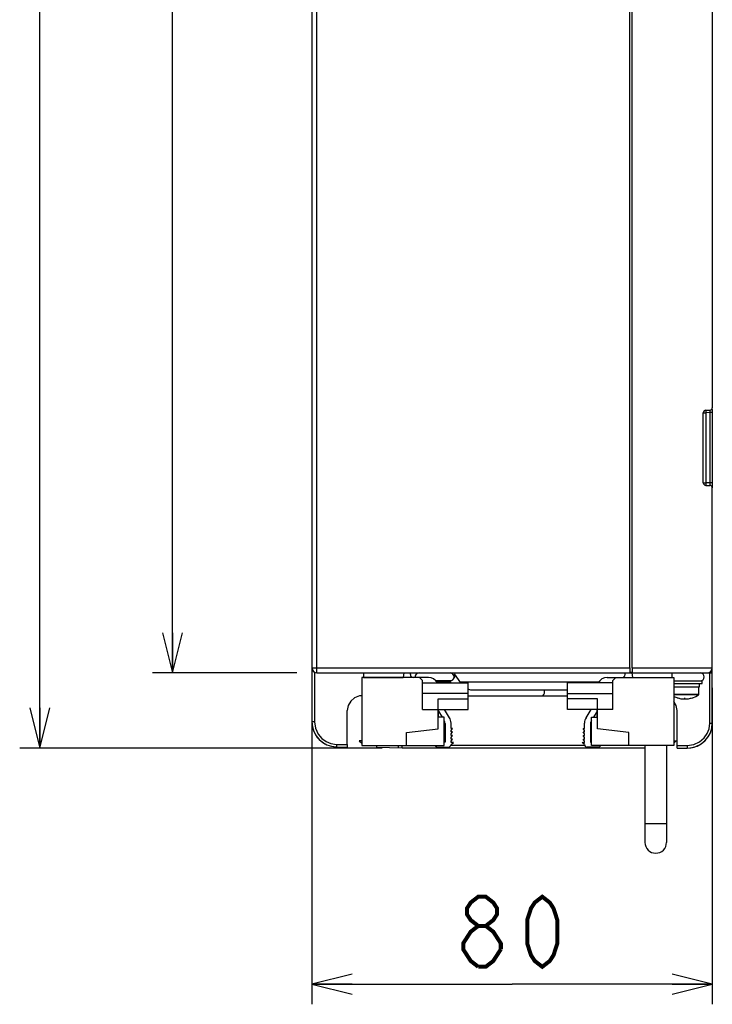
# Model space of a CAD drawing. Extents: x 0 to 1680, y 0 to 1188.
# Tile 18 of 53: x 768 to 907, y 587 to 784. Entities that reach past the tile are written whole.
import ezdxf

# ---------------------------------------------------------------- set-up
doc = ezdxf.new("R2010")
doc.units = 0
doc.header["$LTSCALE"] = 92.4
doc.layers.get('0').update_dxf_attribs({"linetype": 'CONTINUOUS'})
for name, color, linetype in [('02___PRT_ALL_AXES', 7, 'CONTINUOUS'), ('03___PRT_ALL_CURVES', 7, 'CONTINUOUS'), ('ALL_AXIS', 7, 'CONTINUOUS'), ('ALL_CURVE', 7, 'CONTINUOUS'), ('ALL_DIM', 7, 'CONTINUOUS'), ('ALL_FEATURES', 7, 'CONTINUOUS')]:
    doc.layers.add(name, color=color, linetype=linetype)
doc.dimstyles.get("Standard").update_dxf_attribs({"dimtxt": 2.5, "dimasz": 2.5, "dimexe": 1.25, "dimexo": 0.625, "dimtad": 1, "dimcen": 2.5, "dimazin": 3, "dimtfac": 1, "dimtmove": 0, "dimatfit": 3})

# ---------------------------------------------------------------- blocks, each defined once
blk = doc.blocks.new('_OPEN')
at = {"color": 0, "linetype": 'BYBLOCK'}
for p, q in [((0, 0), (-1, 0.25)), ((-1, -0.25), (0, 0)), ((-1, 0), (0, 0))]:
    blk.add_line(p, q, dxfattribs=at)
blk = doc.blocks.new('*D3')
at = {"layer": 'ALL_DIM', "color": 2, "linetype": 'CONTINUOUS'}
for p, q in [((854.32, 968.12), (768.11, 968.12)), ((772.11, 968.12), (772.11, 803.12)), ((772.11, 638.12), (772.11, 803.12)), ((840.52, 638.12), (768.11, 638.12))]:
    blk.add_line(p, q, dxfattribs=at)
at = {"layer": 'ALL_DIM', "color": 2, "linetype": 'CONTINUOUS', "xscale": 8, "yscale": 8, "zscale": 8}
for p, rotation in [((772.11, 968.12), 90), ((772.11, 638.12), 270)]:
    blk.add_blockref('_OPEN', p, dxfattribs=dict(at, rotation=rotation))
blk = doc.blocks.new('*D5')
at = {"layer": 'ALL_DIM', "color": 2, "linetype": 'CONTINUOUS'}
for p, q in [((823.52, 953.12), (794.64, 953.12)), ((798.64, 953.12), (798.64, 803.12)), ((798.64, 653.12), (798.64, 803.12)), ((823.52, 653.12), (794.64, 653.12))]:
    blk.add_line(p, q, dxfattribs=at)
at = {"layer": 'ALL_DIM', "color": 2, "linetype": 'CONTINUOUS', "xscale": 8, "yscale": 8, "zscale": 8}
for p, rotation in [((798.64, 953.12), 90), ((798.64, 653.12), 270)]:
    blk.add_blockref('_OPEN', p, dxfattribs=dict(at, rotation=rotation))
blk = doc.blocks.new('*D16')
at = {"layer": 'ALL_DIM', "color": 2, "linetype": 'CONTINUOUS'}
for p, q in [((826.52, 650.12), (826.52, 586.9)), ((906.52, 650.12), (906.52, 586.9)), ((826.52, 590.9), (866.52, 590.9)), ((906.52, 590.9), (866.52, 590.9))]:
    blk.add_line(p, q, dxfattribs=at)
at = {"layer": 'ALL_DIM', "color": 2, "linetype": 'CONTINUOUS', "xscale": 8, "yscale": 8, "zscale": 8, "rotation": 180}
blk.add_blockref('_OPEN', (826.52, 590.9), dxfattribs=at)
at = {"layer": 'ALL_DIM', "color": 2, "linetype": 'CONTINUOUS', "xscale": 8, "yscale": 8, "zscale": 8}
blk.add_blockref('_OPEN', (906.52, 590.9), dxfattribs=at)

msp = doc.modelspace()

# ---------------------------------------------------------------- linework, layer by layer
at = {"color": 7, "linetype": 'CONTINUOUS'}
for p, q in [((849.786, 652.222), (836.481, 652.222)), ((836.481, 652.222), (836.481, 638.597)), ((836.816, 653.122), (836.816, 652.222)), ((836.816, 652.222), (844.766, 652.222)), ((844.872, 653.122), (844.766, 652.222)), ((846.176, 652.786), (846.156, 653.122)), ((848.636, 651.622), (848.036, 652.222)), ((848.636, 645.822), (848.636, 651.622)), ((885.511, 652.222), (898.816, 652.222)), ((886.661, 651.622), (887.261, 652.222)), ((886.661, 645.822), (886.661, 651.622)), ((889.12, 652.786), (889.14, 653.122)), ((890.46, 653.116), (890.566, 652.222)), ((898.516, 652.222), (898.516, 653.122)), ((898.816, 652.222), (898.816, 638.597)), ((857.736, 648.984), (848.636, 648.984)), ((851.736, 647.96), (857.736, 647.96)), ((851.736, 641.971), (851.736, 647.96)), ((877.561, 648.984), (886.661, 648.984)), ((883.561, 647.959), (877.561, 647.959)), ((883.561, 641.97), (883.561, 647.959)), ((848.636, 645.822), (851.736, 645.822)), ((851.786, 644.297), (851.786, 645.822)), ((851.786, 645.462), (852.513, 644.297)), ((854.007, 644.172), (852.975, 645.822)), ((881.29, 644.171), (882.321, 645.822)), ((883.511, 645.461), (882.783, 644.297)), ((883.511, 644.297), (883.511, 645.822)), ((886.661, 645.822), (883.561, 645.822)), ((852.931, 644.297), (851.786, 644.297)), ((852.931, 638.597), (852.931, 644.297)), ((882.366, 644.297), (883.511, 644.297)), ((882.366, 638.597), (882.366, 644.297)), ((845.436, 641.197), (851.736, 641.971)), ((853.111, 642.997), (853.111, 639.322)), ((854.311, 642.022), (854.311, 643.112)), ((854.611, 642.022), (854.311, 642.022)), ((854.311, 641.622), (854.611, 642.022)), ((854.311, 641.322), (854.311, 641.622)), ((880.686, 642.022), (880.986, 642.022)), ((880.986, 641.622), (880.686, 642.022)), ((880.986, 642.022), (880.986, 643.111)), ((880.986, 641.322), (880.986, 641.622)), ((882.186, 642.997), (882.186, 639.322)), ((889.861, 641.197), (883.561, 641.97)), ((836.481, 639.572), (835.981, 639.572)), ((835.981, 639.572), (836.481, 639.072)), ((845.436, 638.597), (845.436, 641.197)), ((854.611, 641.322), (854.311, 641.322)), ((854.311, 640.922), (854.611, 641.322)), ((854.311, 640.622), (854.311, 640.922)), ((854.611, 640.622), (854.311, 640.622)), ((854.311, 640.222), (854.611, 640.622)), ((854.311, 639.922), (854.311, 640.222)), ((854.611, 639.922), (854.311, 639.922)), ((854.311, 639.522), (854.611, 639.922)), ((854.311, 639.222), (854.311, 639.522)), ((880.686, 641.322), (880.986, 641.322)), ((880.986, 640.922), (880.686, 641.322)), ((880.686, 640.622), (880.986, 640.622)), ((880.986, 640.222), (880.686, 640.622)), ((880.686, 639.922), (880.986, 639.922)), ((880.986, 639.522), (880.686, 639.922)), ((880.986, 640.622), (880.986, 640.922)), ((880.986, 639.922), (880.986, 640.222)), ((880.986, 639.222), (880.986, 639.522)), ((889.861, 638.597), (889.861, 641.197)), ((898.816, 639.572), (899.316, 639.572)), ((899.316, 639.572), (898.816, 639.072)), ((836.481, 638.597), (852.931, 638.597)), ((851.511, 638.322), (853.81, 638.322)), ((853.111, 639.322), (852.931, 639.322)), ((854.811, 639.222), (854.311, 639.222)), ((854.311, 638.822), (854.811, 639.222)), ((880.486, 639.222), (880.986, 639.222)), ((880.986, 638.822), (880.486, 639.222)), ((883.785, 638.322), (881.486, 638.322)), ((882.186, 639.322), (882.366, 639.322)), ((898.816, 638.597), (882.366, 638.597))]:
    msp.add_line(p, q, dxfattribs=at)
for centre, radius, start, end in [((846.775, 652.822), 0.6, 183.4, 270), ((849.786, 650.222), 2, 26.80098, 90), ((885.511, 650.222), 2, 90, 153.19935), ((888.521, 652.822), 0.6, 270, 356.6), ((851.904, 642.995), 1.206, 0.08798, 31.91211), ((852.3, 643.109), 2.011, 0.08817, 31.91221), ((882.996, 643.108), 2.011, 148.08779, 179.91183), ((883.392, 642.995), 1.206, 148.08789, 179.91202), ((851.511, 638.822), 0.5, 207.11857, 269.99897), ((853.81, 638.822), 0.5, 270, 359.97564), ((881.486, 638.822), 0.5, 180.02436, 270), ((883.785, 638.822), 0.5, 270.00103, 332.88135)]:
    msp.add_arc(centre, radius, start, end, dxfattribs=at)
at = {"layer": '02___PRT_ALL_AXES', "color": 7, "linetype": 'CONTINUOUS'}
for p, q in [((848.636, 651.122), (857.736, 651.122)), ((857.736, 645.822), (857.736, 651.122)), ((886.661, 651.122), (877.561, 651.122)), ((877.561, 645.822), (877.561, 651.122)), ((851.736, 645.822), (857.736, 645.822)), ((883.561, 645.822), (877.561, 645.822))]:
    msp.add_line(p, q, dxfattribs=at)
at = {"layer": '03___PRT_ALL_CURVES', "color": 4, "linetype": 'CONTINUOUS'}
for centre, start, end in [((831.516, 643.35), 180, 241.31944), ((901.516, 643.122), 345.13664, 360), ((901.516, 643.122), 270, 331.95123), ((831.516, 643.35), 254.33437, 269)]:
    msp.add_arc(centre, 5, start, end, dxfattribs=at)
at = {"layer": 'ALL_AXIS', "color": 7, "linetype": 'CONTINUOUS'}
for p, q in [((854.111, 651.522), (851.296, 651.522)), ((851.447, 651.322), (854.128, 651.322)), ((856.087, 651.322), (883.855, 651.322)), ((898.816, 651.522), (904.516, 651.522)), ((904.516, 651.022), (904.516, 651.522)), ((858.265, 649.722), (877.561, 649.722)), ((898.816, 651.022), (904.516, 651.022)), ((898.816, 650.322), (903.966, 650.322)), ((903.816, 648.833), (903.816, 650.322)), ((903.966, 650.322), (903.966, 651.022))]:
    msp.add_line(p, q, dxfattribs=at)
msp.add_lwpolyline([(857.736, 649.946), (857.819, 649.896), (858.001, 649.794), (858.183, 649.731), (858.269, 649.723)], dxfattribs=at)
for centre, radius, start, end in [((847.916, 652.322), 0.8, 90, 187.30169), ((854.116, 652.322), 0.8, 270, 90), ((904.116, 652.322), 0.8, 270, 90), ((901.016, 652.922), 5, 243.76955, 303.43694)]:
    msp.add_arc(centre, radius, start, end, dxfattribs=at)
at = {"layer": 'ALL_CURVE', "color": 40, "linetype": 'CONTINUOUS'}
msp.add_line((901.016, 647.922), (901.016, 648.153), dxfattribs=at)
msp.add_arc((901.016, 652.922), 5, 252.5424, 287.4576, dxfattribs=at)
at = {"layer": 'ALL_DIM', "color": 2, "linetype": 'CONTINUOUS', "const_width": 0.8}
for points in [[(859.743, 602.568), (858.238, 603.735), (857.486, 604.901), (857.486, 606.068), (858.238, 607.235), (859.743, 608.401), (861.248, 608.401), (862.753, 607.235), (863.506, 606.068), (863.506, 604.901), (862.753, 603.735), (861.248, 602.568)], [(872.536, 594.401), (871.031, 595.568), (870.278, 596.735), (869.526, 599.068), (869.526, 603.735), (870.278, 606.068), (871.031, 607.235), (872.536, 608.401), (874.041, 607.235), (874.793, 606.068), (875.546, 603.735), (875.546, 599.068), (874.793, 596.735), (874.041, 595.568), (872.536, 594.401)], [(859.743, 594.401), (858.238, 595.568), (857.486, 596.735), (856.733, 597.901), (856.733, 599.068), (857.486, 600.235), (858.238, 601.401), (859.743, 602.568), (861.248, 602.568), (862.753, 601.401), (863.506, 600.235), (864.258, 599.068), (864.258, 597.901)], [(864.258, 597.901), (862.753, 595.568), (861.248, 594.401), (859.743, 594.401)]]:
    msp.add_lwpolyline(points, dxfattribs=at)
at = {"layer": 'ALL_FEATURES', "color": 7, "linetype": 'CONTINUOUS'}
for p, q in [((826.516, 962.419), (826.516, 643.35)), ((890.007, 654.122), (890.007, 952.122)), ((890.524, 654.122), (890.524, 952.122)), ((906.511, 952.122), (906.511, 706.08)), ((904.716, 691.114), (904.716, 705.131)), ((905.207, 705.631), (906.024, 705.645)), ((906.516, 705.771), (906.516, 690.129)), ((905.207, 690.614), (906.024, 690.599)), ((906.511, 654.122), (906.511, 690.164)), ((906.016, 653.256), (906.016, 653.288)), ((906.516, 643.122), (906.516, 654.122)), ((827.516, 653.122), (906.516, 653.122)), ((853.986, 651.522), (854.269, 651.122)), ((854.111, 651.522), (854.166, 651.522)), ((854.345, 651.559), (854.166, 651.522)), ((854.966, 652.322), (854.884, 652.121)), ((854.918, 652.975), (856.229, 651.122)), ((890.016, 653.256), (890.516, 653.256)), ((857.736, 648.522), (877.561, 648.522)), ((833.574, 638.813), (833.574, 645.622)), ((899.468, 638.609), (899.465, 645.622)), ((831.428, 638.351), (833.565, 638.313)), ((844.516, 638.122), (839.472, 638.21)), ((843.738, 638.597), (843.73, 638.136)), ((893.066, 638.122), (844.516, 638.122)), ((893.066, 638.597), (893.066, 619.247)), ((897.366, 638.597), (897.366, 619.247)), ((899.477, 638.122), (901.516, 638.122))]:
    msp.add_line(p, q, dxfattribs=at)
at = {"layer": 'ALL_FEATURES', "color": 9, "linetype": 'CONTINUOUS'}
for p, q in [((827.516, 653.122), (827.516, 953.122)), ((904.716, 705.131), (905.207, 705.131)), ((906.024, 705.145), (905.207, 705.131)), ((905.207, 705.131), (905.207, 691.114)), ((906.516, 705.145), (906.024, 705.145)), ((906.024, 705.145), (906.024, 691.099)), ((904.716, 691.114), (905.207, 691.114)), ((906.024, 691.099), (905.207, 691.114)), ((906.516, 691.099), (906.024, 691.099)), ((826.516, 654.122), (890.007, 654.122)), ((827.003, 653.286), (827.003, 643.35)), ((890.524, 654.122), (906.511, 654.122)), ((890.516, 653.256), (890.516, 653.122)), ((906.016, 643.109), (906.016, 653.122)), ((903.816, 648.833), (898.816, 648.833)), ((903.771, 648.75), (898.816, 648.75)), ((827.003, 643.35), (826.516, 643.35)), ((831.424, 638.851), (833.574, 638.813)), ((881.04, 638.609), (854.256, 638.609)), ((899.468, 638.609), (901.516, 638.609)), ((901.516, 638.609), (901.516, 638.122)), ((897.366, 622.997), (893.066, 622.997))]:
    msp.add_line(p, q, dxfattribs=at)
for points in [[(905.207, 705.631), (905.204, 705.564), (905.204, 705.381), (905.207, 705.131)], [(906.024, 705.645), (906.025, 705.64), (906.026, 705.627), (906.027, 705.605), (906.028, 705.571), (906.028, 705.524), (906.028, 705.458), (906.027, 705.372), (906.026, 705.266), (906.024, 705.145)], [(905.207, 691.114), (905.204, 690.864), (905.204, 690.681), (905.207, 690.614)], [(906.024, 691.099), (906.026, 690.965), (906.027, 690.902), (906.028, 690.838), (906.028, 690.773), (906.028, 690.709), (906.027, 690.654), (906.026, 690.614), (906.024, 690.599)], [(872.996, 649.322), (872.962, 649.596), (872.911, 649.722)], [(872.431, 648.522), (872.529, 648.534), (872.714, 648.629), (872.864, 648.808), (872.962, 649.049), (872.996, 649.322)], [(827.003, 643.35), (827.191, 642.063), (827.728, 640.899), (828.497, 640.001), (829.347, 639.4), (830.291, 639.016), (831.424, 638.851)], [(901.516, 638.609), (902.81, 638.799), (903.984, 639.347), (904.888, 640.13), (905.489, 640.998), (905.866, 641.959), (906.016, 643.109)], [(906.016, 643.109), (906.266, 643.111), (906.449, 643.116), (906.516, 643.122)], [(831.424, 638.851), (831.421, 638.601), (831.423, 638.418), (831.428, 638.351)]]:
    msp.add_lwpolyline(points, dxfattribs=at)
at = {"layer": 'ALL_FEATURES', "color": 7, "linetype": 'CONTINUOUS'}
for points in [[(890.007, 654.122), (890.008, 653.78), (890.011, 653.48), (890.016, 653.256)], [(890.524, 654.122), (890.523, 653.78), (890.52, 653.48), (890.516, 653.256)], [(906.016, 653.288), (906.288, 653.519), (906.455, 653.807), (906.511, 654.122)], [(854.918, 652.976), (854.993, 652.803), (855.011, 652.577), (854.966, 652.322)], [(836.481, 648.519), (836.01, 648.519), (835.04, 648.166), (834.265, 647.516), (833.751, 646.626), (833.574, 645.622)], [(899.465, 645.622), (899.288, 646.629), (898.816, 647.445)], [(833.574, 638.813), (833.573, 638.563), (833.57, 638.38), (833.565, 638.313)], [(839.472, 638.21), (839.465, 638.287), (839.46, 638.503), (839.458, 638.597)], [(844.514, 638.122), (844.514, 638.187), (844.517, 638.365), (844.52, 638.609)], [(899.477, 638.122), (899.473, 638.187), (899.47, 638.365), (899.468, 638.609)]]:
    msp.add_lwpolyline(points, dxfattribs=at)
for centre, radius, start, end in [((905.216, 705.131), 0.5, 91, 180), ((906.016, 706.145), 0.5, 271, 352.54926), ((905.216, 691.114), 0.5, 180, 269), ((906.016, 690.1), 0.5, 7.45074, 89), ((827.516, 654.122), 1, 180, 270), ((905.516, 654.122), 1, 270, 360), ((903.716, 648.833), 0.1, 303.432, 360), ((831.516, 643.35), 5, 180, 269), ((901.516, 643.122), 5, 270, 360), ((895.216, 619.247), 2.15, 180, 360)]:
    msp.add_arc(centre, radius, start, end, dxfattribs=at)

# ---------------------------------------------------------------- dimensions: what is measured, and where the dimension line sits
at = {"layer": 'ALL_DIM', "color": 2, "linetype": 'CONTINUOUS'}
for base, p1, p2, angle, picture, middle in [((772.114, 968.122), (841.517, 638.122), (855.316, 968.122), 90, '*D3', (772.114, 785.062)), ((798.639, 653.122), (824.516, 953.122), (824.516, 653.122), 270, '*D5', (798.639, 785.062))]:
    dim = msp.add_linear_dim(base=base, p1=p1, p2=p2, angle=angle, dimstyle='Standard', dxfattribs=at)
    dim.commit()
    dim.dimension.update_dxf_attribs({"geometry": picture, "text_midpoint": middle, "dimtype": 128})
dim = msp.add_linear_dim(base=(906.516, 590.901), p1=(826.516, 651.122), p2=(906.516, 651.122), dimstyle='Standard', dxfattribs=at)
dim.commit()
dim.dimension.update_dxf_attribs({"geometry": '*D16', "text_midpoint": (854.476, 590.901), "dimtype": 128})

doc.saveas('drawing.dxf')
